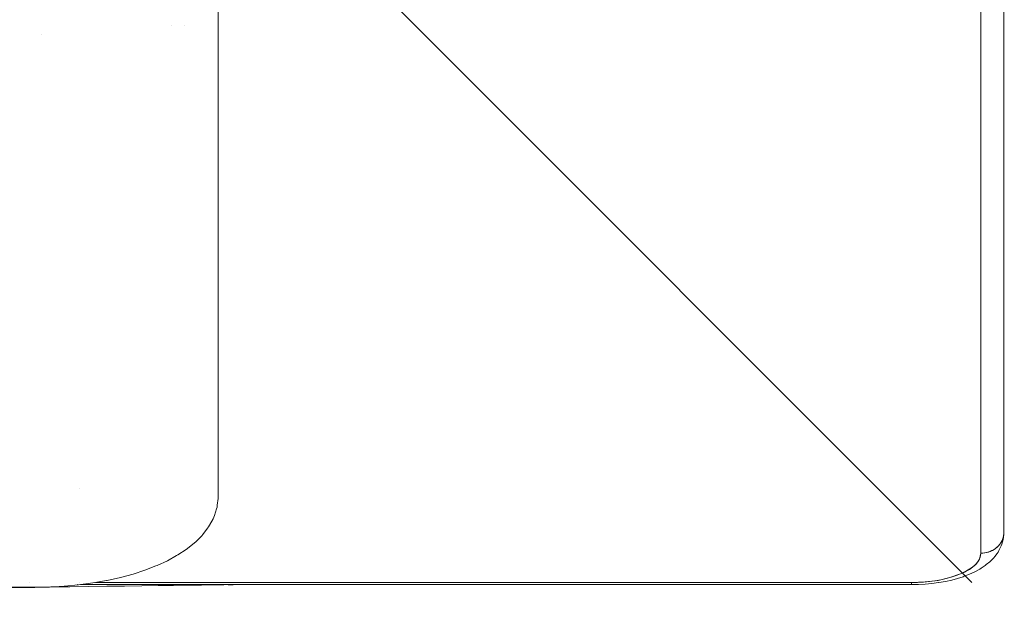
# Model space of a CAD drawing. Header units: inches. Extents: x -420 to -276, y -52 to 18.
# Tile 60 of 187: x -354.862 to -354.024, y -47.501 to -47.001. Entities that reach past the tile are written whole.
import ezdxf

# ---------------------------------------------------------------- set-up
doc = ezdxf.new("R2010")
doc.units = ezdxf.units.IN
doc.header["$LTSCALE"] = 32
doc.header["$MEASUREMENT"] = 0
doc.linetypes.add('Dash Style-1', pattern=[0.083328, 0.041656, -0.041672])
for name, color, linetype, lineweight in [('DashLineFill', 7, 'Dash Style-1', 13), ('Drawing', 7, 'Continuous', 18), ('None', 7, 'Continuous', 18)]:
    doc.layers.add(name, color=color, linetype=linetype, lineweight=lineweight)

# ---------------------------------------------------------------- blocks, each defined once
blk = doc.blocks.new('TiMotion_Handset (2D)')
at = {"layer": 'DashLineFill', "linetype": 'Continuous', "lineweight": 13}
h = blk.add_hatch(dxfattribs=at)
h.set_pattern_fill('Steel', color=253, style=0, pattern_type=2)
h.set_pattern_definition([(45, (0, 0), (-1.61301565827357, 1.935715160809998), []), (45, (-1.0608, 1.0608), (-0.4723460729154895, 0.4167612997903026), [])])
h.paths.add_polyline_path([(-0.5650679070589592, 2.440944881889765), (-0.5636889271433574, 2.443168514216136), (-0.5621892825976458, 2.445271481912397), (-0.5605689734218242, 2.447253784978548), (-0.5588279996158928, 2.449115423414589), (-0.5569663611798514, 2.45085639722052), (-0.5549840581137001, 2.452476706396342), (-0.5528810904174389, 2.453976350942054), (-0.5506574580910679, 2.455355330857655), (-0.5483514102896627, 2.456591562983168), (-0.5460011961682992, 2.457662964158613), (-0.543606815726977, 2.458569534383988), (-0.5411682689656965, 2.459311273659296), (-0.5386855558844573, 2.459888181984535), (-0.5361586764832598, 2.460300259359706), (-0.5335876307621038, 2.460547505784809), (-0.5309724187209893, 2.460629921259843), (0.4425815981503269, 2.460629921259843), (0.4451968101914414, 2.460547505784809), (0.4477678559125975, 2.460300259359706), (0.450294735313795, 2.459888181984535), (0.4527774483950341, 2.459311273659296), (0.4552159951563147, 2.458569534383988), (0.4576103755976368, 2.457662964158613), (0.4599605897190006, 2.456591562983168), (0.4622666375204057, 2.455355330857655), (0.4644902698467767, 2.453976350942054), (0.4665932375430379, 2.452476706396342), (0.4685755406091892, 2.45085639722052), (0.4704371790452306, 2.449115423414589), (0.472178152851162, 2.447253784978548), (0.4737984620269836, 2.445271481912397), (0.4752981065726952, 2.443168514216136), (0.4766770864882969, 2.440944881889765), (0.4779133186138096, 2.43863883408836), (0.478984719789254, 2.436288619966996), (0.47989129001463, 2.433894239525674), (0.4806330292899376, 2.431455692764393), (0.4812099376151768, 2.428972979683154), (0.4816220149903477, 2.426446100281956), (0.4818692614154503, 2.423875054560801), (0.4819516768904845, 2.421259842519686), (0.4819516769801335, 1.765582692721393), (0.4825163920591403, 1.763951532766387), (0.4830058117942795, 1.762300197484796), (0.4834199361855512, 1.760628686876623), (0.4837587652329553, 1.758937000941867), (0.4840222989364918, 1.757225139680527), (0.4842105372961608, 1.755493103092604), (0.4843234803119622, 1.753740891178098), (0.484361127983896, 1.751968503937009), (0.484361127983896, -1.751965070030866), (0.4842787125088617, -1.75458028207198), (0.4840314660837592, -1.757151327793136), (0.4836193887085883, -1.759678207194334), (0.483042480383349, -1.762160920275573), (0.4823007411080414, -1.764599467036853), (0.4813941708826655, -1.766993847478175), (0.4803227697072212, -1.769344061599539), (0.4790865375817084, -1.771650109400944), (0.4777075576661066, -1.773873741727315), (0.4762079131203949, -1.775976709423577), (0.4745876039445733, -1.777959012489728), (0.4728466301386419, -1.779820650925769), (0.4709849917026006, -1.781561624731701), (0.4690026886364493, -1.783181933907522), (0.4668997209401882, -1.784681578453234), (0.4646760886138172, -1.786060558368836), (0.4623700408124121, -1.787296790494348), (0.4600198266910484, -1.788368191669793), (0.4576254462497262, -1.789274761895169), (0.4551868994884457, -1.790016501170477), (0.4527041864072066, -1.790593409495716), (0.4501773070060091, -1.791005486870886), (0.447606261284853, -1.791252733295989), (0.4449910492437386, -1.791335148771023), (-1.79051826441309, -1.791335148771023), (-1.793133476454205, -1.791252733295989), (-1.795704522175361, -1.791005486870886), (-1.798231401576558, -1.790593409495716), (-1.800714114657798, -1.790016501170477), (-1.803152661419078, -1.789274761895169), (-1.8055470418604, -1.788368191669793), (-1.807897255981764, -1.787296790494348), (-1.810203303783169, -1.786060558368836), (-1.81242693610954, -1.784681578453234), (-1.814529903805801, -1.783181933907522), (-1.816512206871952, -1.781561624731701), (-1.818373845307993, -1.779820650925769), (-1.820114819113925, -1.777959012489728), (-1.821735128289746, -1.775976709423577), (-1.823234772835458, -1.773873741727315), (-1.82461375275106, -1.771650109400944), (-1.825849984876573, -1.769344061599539), (-1.826921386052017, -1.766993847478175), (-1.827827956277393, -1.764599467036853), (-1.828569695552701, -1.762160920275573), (-1.82914660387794, -1.759678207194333), (-1.829558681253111, -1.757151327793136), (-1.829805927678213, -1.75458028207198), (-1.829888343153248, -1.751965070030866), (-1.829888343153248, 1.751968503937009), (-1.829805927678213, 1.754583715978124), (-1.829558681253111, 1.75715476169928), (-1.82914660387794, 1.759681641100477), (-1.828569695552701, 1.762164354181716), (-1.827827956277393, 1.764602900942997), (-1.826921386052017, 1.766997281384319), (-1.825849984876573, 1.769347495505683), (-1.82461375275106, 1.771653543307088), (-1.823234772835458, 1.773877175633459), (-1.821735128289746, 1.77598014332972), (-1.820114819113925, 1.777962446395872), (-1.818373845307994, 1.779824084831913), (-1.816512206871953, 1.781565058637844), (-1.814529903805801, 1.783185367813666), (-1.81242693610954, 1.784685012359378), (-1.810203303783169, 1.786063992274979), (-1.807897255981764, 1.787300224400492), (-1.8055470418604, 1.788371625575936), (-1.803152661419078, 1.789278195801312), (-1.800714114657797, 1.79001993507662), (-1.798231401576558, 1.790596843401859), (-1.795704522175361, 1.79100892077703), (-1.793133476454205, 1.791256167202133), (-1.79051826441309, 1.791338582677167), (-0.5703424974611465, 1.791338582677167), (-0.5703424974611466, 2.421259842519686), (-0.5702600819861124, 2.423875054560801), (-0.5700128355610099, 2.426446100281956), (-0.569600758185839, 2.428972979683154), (-0.5690238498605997, 2.431455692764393), (-0.5682821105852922, 2.433894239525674), (-0.5673755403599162, 2.436288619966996), (-0.5663041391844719, 2.43863883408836)])
at = {"layer": 'DashLineFill'}
blk.add_open_spline([(-0.5650679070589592, 2.440944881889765), (-0.559793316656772, 2.450080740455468), (-0.5415215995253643, 2.460629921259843), (-0.04419541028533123, 2.460629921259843), (0.4531307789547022, 2.460629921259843), (0.4714024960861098, 2.450080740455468), (0.4819516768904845, 2.431809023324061), (0.4819516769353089, 2.09342126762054), (0.4819516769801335, 1.765582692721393), (0.484361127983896, 1.759098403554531), (0.484361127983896, 1.716953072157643e-06), (0.484361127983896, -1.76251425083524), (0.473811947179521, -1.780785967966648), (0.4555402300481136, -1.791335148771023), (-0.672763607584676, -1.791335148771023), (-1.801067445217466, -1.791335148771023), (-1.819339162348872, -1.780785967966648), (-1.829888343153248, -1.76251425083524), (-1.829888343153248, 1.716953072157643e-06), (-1.829888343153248, 1.762517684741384), (-1.819339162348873, 1.780789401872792), (-1.801067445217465, 1.791338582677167), (-1.180430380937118, 1.791338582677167), (-0.5703424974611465, 1.791338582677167), (-0.5703424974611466, 2.106299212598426), (-0.5703424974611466, 2.431809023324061), (-0.5650679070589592, 2.440944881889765)], degree=2, knots=[0, 0, 0, 0.001659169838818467, 0.003318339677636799, 0.07987838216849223, 0.08153755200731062, 0.08319672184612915, 0.08485589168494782, 0.1364181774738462, 0.1364181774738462, 0.1375061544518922, 0.4048450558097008, 0.4064547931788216, 0.4080645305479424, 0.4096742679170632, 0.5802364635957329, 0.5818462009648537, 0.5834559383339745, 0.5850656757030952, 0.8524045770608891, 0.8540143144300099, 0.8556240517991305, 0.8572337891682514, 0.9503292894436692, 0.9503292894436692, 0.9983902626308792, 1, 1, 1], dxfattribs=at)
at = {"layer": 'Drawing'}
for p, q in [((0.4373140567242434, 2.460629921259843), (-0.061841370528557, 2.460629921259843)), ((0.4388689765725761, 2.460555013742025), (0.4373140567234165, 2.460629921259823)), ((0.4373140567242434, 2.460629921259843), (0.4387873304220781, 2.460562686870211)), ((0.4387873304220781, 2.460562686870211), (0.4402505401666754, 2.460361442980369)), ((0.4416851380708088, 2.460263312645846), (0.4387873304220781, 2.460562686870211)), ((0.4404120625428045, 2.46033086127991), (0.4388689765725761, 2.460555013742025)), ((0.4402505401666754, 2.460361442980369), (0.4416936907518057, 2.460027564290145)), ((0.4419315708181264, 2.459959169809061), (0.4404120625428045, 2.46033086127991)), ((0.4431409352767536, 2.460062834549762), (0.4416851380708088, 2.460263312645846)), ((0.4416936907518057, 2.460027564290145), (0.4431069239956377, 2.459563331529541)), ((0.4434159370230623, 2.459442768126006), (0.4419315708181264, 2.459959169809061)), ((0.4431069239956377, 2.459563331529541), (0.4444805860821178, 2.458971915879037)), ((0.4445717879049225, 2.459730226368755), (0.4431409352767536, 2.460062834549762)), ((0.4448538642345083, 2.458785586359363), (0.4434159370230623, 2.459442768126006)), ((0.4444805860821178, 2.458971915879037), (0.4458052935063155, 2.458257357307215)), ((0.4474279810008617, 2.458840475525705), (0.4445717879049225, 2.459730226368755)), ((0.4462344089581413, 2.457992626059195), (0.4448538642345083, 2.458785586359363)), ((0.4462079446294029, 2.457992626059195), (0.4458052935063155, 2.458257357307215)), ((0.4475470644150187, 2.457069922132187), (0.4462344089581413, 2.457992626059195)), ((0.4470719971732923, 2.457424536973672), (0.4466171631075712, 2.457723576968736)), ((0.4475221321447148, 2.457069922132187), (0.4470719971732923, 2.457424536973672)), ((0.4488071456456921, 2.45838329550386), (0.4474279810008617, 2.458840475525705)), ((0.4501374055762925, 2.457800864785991), (0.4488071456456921, 2.45838329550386)), ((0.452911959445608, 2.456345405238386), (0.4501374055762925, 2.457800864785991)), ((0.44878184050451, 2.456024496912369), (0.4475470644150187, 2.457069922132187)), ((0.4482720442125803, 2.456479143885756), (0.4478807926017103, 2.456787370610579)), ((0.4487585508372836, 2.456024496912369), (0.4482720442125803, 2.456479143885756)), ((0.4499293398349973, 2.454864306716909), (0.44878184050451, 2.456024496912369)), ((0.4493972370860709, 2.455427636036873), (0.4490661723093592, 2.455737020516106)), ((0.4493972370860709, 2.455427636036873), (0.4499077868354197, 2.454864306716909)), ((0.4509808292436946, 2.453598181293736), (0.4499293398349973, 2.454864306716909)), ((0.4501653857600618, 2.454580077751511), (0.4504398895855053, 2.454277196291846)), ((0.4504398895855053, 2.454277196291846), (0.4513928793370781, 2.453035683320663)), ((0.4519283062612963, 2.452235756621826), (0.4509808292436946, 2.453598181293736)), ((0.4513928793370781, 2.453035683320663), (0.4522496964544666, 2.451711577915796)), ((0.4527645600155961, 2.45078740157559), (0.4519283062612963, 2.452235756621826)), ((0.4522496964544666, 2.451711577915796), (0.4530044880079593, 2.450313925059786)), ((0.4534832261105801, 2.449264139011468), (0.4527645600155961, 2.45078740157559)), ((0.452911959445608, 2.456345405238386), (0.4541585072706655, 2.455655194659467)), ((0.4530044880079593, 2.450313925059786), (0.4536520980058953, 2.448852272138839)), ((0.4540788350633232, 2.447677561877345), (0.4534832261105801, 2.449264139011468)), ((0.455334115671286, 2.45485075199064), (0.4541585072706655, 2.455655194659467)), ((0.4579900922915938, 2.452869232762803), (0.455334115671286, 2.45485075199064)), ((0.4590534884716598, 2.451980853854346), (0.4579900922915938, 2.452869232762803)), ((0.4615941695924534, 2.44949069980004), (0.4590534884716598, 2.451980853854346)), ((0.4625315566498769, 2.448537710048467), (0.4615941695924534, 2.44949069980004)), ((0.4551547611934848, 2.440944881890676), (-0.04400066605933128, 2.440944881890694)), ((0.4536520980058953, 2.448852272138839), (0.4541881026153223, 2.447336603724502)), ((0.4545468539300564, 2.446039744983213), (0.4540788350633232, 2.447677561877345)), ((0.4541881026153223, 2.447336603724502), (0.4546088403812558, 2.445777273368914)), ((0.4548837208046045, 2.444363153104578), (0.4545468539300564, 2.446039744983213)), ((0.4546088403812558, 2.445777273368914), (0.4549114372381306, 2.444184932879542)), ((0.4550868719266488, 2.442660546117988), (0.4548837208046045, 2.444363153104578)), ((0.4549114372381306, 2.444184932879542), (0.4550938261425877, 2.442570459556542)), ((0.4551547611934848, 2.440944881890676), (0.4550868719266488, 2.442660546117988)), ((0.4550938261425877, 2.442570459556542), (0.4551547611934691, 2.440944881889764)), ((0.4601602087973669, 2.439863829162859), (0.4551547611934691, 2.440944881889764)), ((0.4551547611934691, 2.440944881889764), (0.4573299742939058, 2.440720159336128)), ((0.4573299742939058, 2.440720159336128), (0.4594886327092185, 2.440047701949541)), ((0.4649364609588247, 2.445575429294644), (0.4625315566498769, 2.448537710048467)), ((0.465736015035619, 2.444579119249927), (0.4649364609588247, 2.445575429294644)), ((0.4679868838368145, 2.441186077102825), (0.465736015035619, 2.444579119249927)), ((0.4686389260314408, 2.440169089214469), (0.4679868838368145, 2.441186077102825)), ((0.4594886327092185, 2.440047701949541), (0.4616143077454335, 2.438932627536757)), ((0.4647699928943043, 2.436620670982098), (0.4601602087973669, 2.439863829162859)), ((0.4616143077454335, 2.438932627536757), (0.4636908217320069, 2.437383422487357)), ((0.4636908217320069, 2.437383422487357), (0.4657023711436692, 2.435411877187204)), ((0.4689841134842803, 2.431215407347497), (0.4647699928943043, 2.436620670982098)), ((0.4657023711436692, 2.435411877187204), (0.4676336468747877, 2.433032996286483)), ((0.4676336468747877, 2.433032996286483), (0.469469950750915, 2.430264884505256)), ((0.4707199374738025, 2.436390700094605), (0.4686389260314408, 2.440169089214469)), ((0.4712170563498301, 2.435376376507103), (0.4707199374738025, 2.436390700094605)), ((0.4731149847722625, 2.43126124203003), (0.4712170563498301, 2.435376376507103)), ((0.4728025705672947, 2.423648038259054), (0.4689841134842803, 2.431215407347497)), ((0.469469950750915, 2.430264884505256), (0.4711973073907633, 2.42712860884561)), ((0.4711973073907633, 2.42712860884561), (0.4728025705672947, 2.423648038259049)), ((0.4731149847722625, 2.43126124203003), (0.4748541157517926, 2.426770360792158)), ((0.4751564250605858, 2.425871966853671), (0.4748541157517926, 2.426770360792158)), ((0.4751564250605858, 2.425871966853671), (0.4766921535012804, 2.421136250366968)), ((0.4760006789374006, 2.41449028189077), (0.4728025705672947, 2.423648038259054)), ((0.4728025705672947, 2.423648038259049), (0.4742735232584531, 2.419849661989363)), ((0.4742735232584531, 2.419849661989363), (0.4755989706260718, 2.415762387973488)), ((0.4755989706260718, 2.415762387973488), (0.4767688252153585, 2.411417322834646)), ((0.4780476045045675, 2.416101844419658), (0.4766921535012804, 2.421136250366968)), ((0.4792124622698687, 2.410807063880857), (0.4780476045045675, 2.416101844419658)), ((0.4782850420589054, 2.404477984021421), (0.4760006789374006, 2.41449028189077)), ((0.4767688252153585, 2.411417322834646), (0.4777741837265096, 2.406847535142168)), ((0.4801778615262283, 2.405292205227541), (0.4792124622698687, 2.410807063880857)), ((0.4777741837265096, 2.406847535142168), (0.4786073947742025, 2.402087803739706)), ((0.479655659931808, 2.393611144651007), (0.4782850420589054, 2.404477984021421)), ((0.4786073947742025, 2.402087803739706), (0.4792621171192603, 2.397174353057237)), ((0.4802450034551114, 2.404792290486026), (0.4801778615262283, 2.405292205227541)), ((0.4809873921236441, 2.399220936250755), (0.4802450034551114, 2.404792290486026)), ((0.4815217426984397, 2.39351768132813), (0.4809873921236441, 2.399220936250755)), ((0.4792621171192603, 2.397174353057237), (0.4797333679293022, 2.392144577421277)), ((0.4801125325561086, 2.381889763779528), (0.479655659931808, 2.393611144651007)), ((0.4797333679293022, 2.392144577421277), (0.4800175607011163, 2.387036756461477)), ((0.4815217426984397, 2.39351768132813), (0.4818439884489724, 2.387725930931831)), ((0.4800175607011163, 2.387036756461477), (0.4801125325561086, 2.381889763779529)), ((0.4801125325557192, 2.38188976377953), (0.4801125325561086, 1.686883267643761)), ((0.4819516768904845, 2.38188976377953), (0.4801125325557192, 2.38188976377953)), ((0.4819516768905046, 2.38188976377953), (0.4818439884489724, 2.387725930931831)), ((0.4819516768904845, 2.38188976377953), (0.4819516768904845, 1.674053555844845)), ((0.406441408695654, 1.791338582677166), (-0.580838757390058, 1.791338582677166)), ((0.005914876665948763, 1.762323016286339), (0.005914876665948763, 1.762296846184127)), ((0.005561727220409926, 1.751968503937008), (0.005546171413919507, 1.751968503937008)), ((0.4003191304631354, 1.673279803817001), (0.4003074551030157, 1.673279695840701)), ((0.4801125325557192, 1.673233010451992), (0.4801125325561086, 1.673156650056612)), ((0.4819516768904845, 1.671620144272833), (0.4819516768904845, 1.671447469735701)), ((0.01366704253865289, 1.641084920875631), (0.01366704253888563, 1.641054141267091)), ((0.4801125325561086, 1.630325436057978), (0.4801125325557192, 1.630302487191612))]:
    blk.add_line(p, q, dxfattribs=at)
at = {"layer": 'Drawing', "color": 7, "linetype": 'Continuous'}
for p, q in [((0.4065815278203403, 1.791337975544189), (0.406441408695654, 1.791338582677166)), ((0.4071042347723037, 1.791333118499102), (0.4065815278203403, 1.79133797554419)), ((0.4086427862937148, 1.791246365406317), (0.4071042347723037, 1.791333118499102)), ((0.4143801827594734, 1.790552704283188), (0.4086427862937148, 1.791246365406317)), ((0.415897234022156, 1.790320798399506), (0.4143801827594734, 1.790552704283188)), ((0.417384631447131, 1.789945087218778), (0.415897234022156, 1.790320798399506)), ((0.4230532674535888, 1.788089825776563), (0.417384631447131, 1.789945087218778)), ((0.4244811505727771, 1.787579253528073), (0.4230532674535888, 1.788089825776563)), ((0.4258525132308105, 1.786933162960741), (0.4244811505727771, 1.787579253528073)), ((0.431390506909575, 1.783949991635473), (0.4258525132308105, 1.786933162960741)), ((0.432667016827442, 1.783188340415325), (0.431390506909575, 1.783949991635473)), ((0.4338625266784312, 1.782304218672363), (0.432667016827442, 1.783188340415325)), ((0.4392117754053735, 1.778246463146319), (0.4338625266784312, 1.782304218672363)), ((0.4402813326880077, 1.777273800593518), (0.4392117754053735, 1.778246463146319)), ((0.4454277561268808, 1.772173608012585), (0.4402813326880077, 1.777273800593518)), ((0.446356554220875, 1.771133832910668), (0.4454277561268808, 1.772173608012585)), ((0.45126065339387, 1.765048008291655), (0.446356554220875, 1.771133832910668)), ((0.4520361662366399, 1.763964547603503), (0.45126065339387, 1.765048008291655)), ((0.456661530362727, 1.756958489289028), (0.4520361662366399, 1.763964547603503)), ((0.4572736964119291, 1.755856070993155), (0.456661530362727, 1.756958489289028)), ((0.4615873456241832, 1.748002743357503), (0.4572736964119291, 1.755856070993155)), ((0.4655985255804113, 1.739297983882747), (0.4615873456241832, 1.748002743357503)), ((0.4660013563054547, 1.738285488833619), (0.4655985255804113, 1.739297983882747)), ((0.4696448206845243, 1.728885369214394), (0.4660013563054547, 1.738285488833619)), ((0.4729319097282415, 1.718776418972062), (0.4696448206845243, 1.728885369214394)), ((0.4758381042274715, 1.708034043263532), (0.4729319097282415, 1.718776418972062)), ((0.4783417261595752, 1.696738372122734), (0.4758381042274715, 1.708034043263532)), ((0.4784816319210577, 1.696097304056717), (0.4783417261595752, 1.696738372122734)), ((0.4805427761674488, 1.68445253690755), (0.4784816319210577, 1.696097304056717)), ((0.4821715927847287, 1.672430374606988), (0.4805427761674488, 1.68445253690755)), ((0.4833559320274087, 1.660120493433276), (0.4821715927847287, 1.672430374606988)), ((0.4840869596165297, 1.647614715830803), (0.4833559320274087, 1.660120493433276)), ((0.4843592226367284, 1.635006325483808), (0.4840869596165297, 1.647614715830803)), ((0.4843611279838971, 1.633858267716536), (0.4843592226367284, 1.635006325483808)), ((0.484361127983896, -1.718944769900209), (0.484361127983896, 1.633858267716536))]:
    blk.add_line(p, q, dxfattribs=at)
blk = doc.blocks.new('Group-49')
at = {"layer": 'None', "color": 7, "rotation": 270}
blk.add_blockref('TiMotion_Handset (2D)', (61.86220472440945, -30), dxfattribs=at)
blk = doc.blocks.new('SL Credenza Desk Top (2D)')
at = {"layer": 'None'}
blk.add_blockref('Group-49', (0, 0), dxfattribs=at)
at = {"layer": 'Drawing', "color": 0, "flags": 1}
for tag in ['Tag', 'Catalog', 'Option1', 'Option2', 'Option3', 'Option4', 'Option5', 'Option6', 'Option7', 'Option8', 'Option9', 'Option10', 'Option11', 'Option12', 'Custom', 'FinishGroup', 'Discount', 'Item2', 'Item3', 'Item6', 'Item9', 'Item10', 'Item12', 'Item13', 'Item16', 'Item19', 'Item20', 'Item21', 'Item22', 'Item23', 'Item24', 'Item25', 'Item8', 'Item18', 'Item1', 'Item4', 'Item5', 'Item7', 'Item11', 'Item14', 'Item15', 'Item17']:
    blk.add_attdef(tag, (-58.88733172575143, -32.50688762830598), '', height=0.007086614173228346, dxfattribs=at)

msp = doc.modelspace()

# ---------------------------------------------------------------- block references
at = {"layer": 'Drawing'}
msp.add_blockref('SL Credenza Desk Top (2D)', (-418.3466557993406, -16.99999999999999), dxfattribs=at)

doc.saveas('drawing.dxf')
